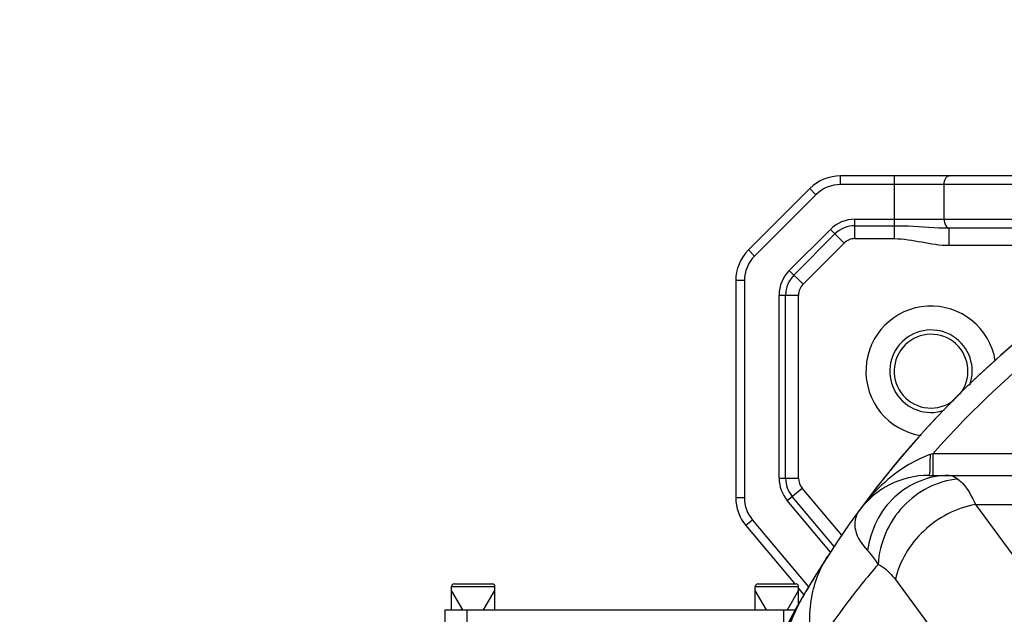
# Model space of a CAD drawing. Header units: millimetres. Extents: x 0 to 9512, y 0 to 6728.
# Tile 45 of 119: x 4498 to 4725, y 1468 to 1605. Entities that reach past the tile are written whole.
import ezdxf

# ---------------------------------------------------------------- set-up
doc = ezdxf.new("R2010")
doc.units = ezdxf.units.MM
doc.header["$LTSCALE"] = 523.16
doc.layers.get('0').update_dxf_attribs({"linetype": 'CONTINUOUS'})
for name, color, linetype in [('304103000034DXF_CONTINUOUS_LINE', 7, 'CONTINUOUS'), ('304103000046DXF_CONTINUOUS_LINE', 7, 'CONTINUOUS'), ('304105000083DXF_CONTINUOUS_LINE', 7, 'CONTINUOUS'), ('304105000239DXF_CONTINUOUS_LINE', 7, 'CONTINUOUS'), ('501023000078DXF_CONTINUOUS_LINE', 7, 'CONTINUOUS'), ('运动范围_DXF_DIMENSION', 7, 'CONTINUOUS')]:
    doc.layers.add(name, color=color, linetype=linetype)
doc.styles.get("Standard").update_dxf_attribs({"font": 'txt', "width": 0.7})
doc.dimstyles.new('DIMSTYLE_18', dxfattribs={"dimtxt": 80, "dimasz": 48, "dimexe": 1, "dimexo": 0, "dimgap": 5, "dimtad": 0, "dimtih": 1, "dimtoh": 1, "dimdec": 1, "dimdsep": 46, "dimtxsty": 'Standard', "dimblk": '_FILLED', "dimblk1": '_FILLED', "dimblk2": '_FILLED', "dimcen": 0.09, "dimclrt": 5, "dimazin": 2, "dimtp": 0.5, "dimtm": 0.5, "dimtfac": 1, "dimtdec": 65535, "dimtofl": 0, "dimtmove": 0, "dimatfit": 3, "dimldrblk": '_FILLED', "dimfxl": 0, "dimtolj": 1, "dimarcsym": 0})

# ---------------------------------------------------------------- blocks, each defined once
blk = doc.blocks.new('*D32')
at = {"layer": '运动范围_DXF_DIMENSION', "color": 2, "linetype": 'Continuous', "transparency": 16777216}
for start, end in [(96.57992, 167), (0, 73.31154)]:
    blk.add_arc((4873.14, 1359.38), 726.7, start, end, dxfattribs=at)
for points in [[(4169.67, 1571.3), (4165.06, 1522.86), (4185.13, 1567.19)], [(5590.26, 1407.09), (5599.84, 1359.38), (5606.25, 1407.62)]]:
    blk.add_solid(points, dxfattribs=at)
blk = doc.blocks.new('_FILLED')
at = {"color": 0, "linetype": 'ByBlock'}
blk.add_solid([(0, 0), (-1, 0.1667), (-1, -0.1667)], dxfattribs=at)

msp = doc.modelspace()

# ---------------------------------------------------------------- linework, layer by layer
at = {"color": 2, "linetype": 'Continuous'}
msp.add_circle((4873.138, 1359.384), 460.97, dxfattribs=at)
at = {"layer": '304103000034DXF_CONTINUOUS_LINE', "color": 9, "linetype": 'Continuous'}
for p, q in [((4708.566, 1505.384), (4707.912, 1505.159)), ((4708.566, 1505.384), (4708.566, 1500.384)), ((4734.487, 1505.384), (4708.566, 1505.384)), ((4718.354, 1493.685), (4745.514, 1456.743)), ((4718.354, 1493.685), (4771.385, 1493.685)), ((4699.944, 1476.365), (4727.104, 1439.422))]:
    msp.add_line(p, q, dxfattribs=at)
at = {"layer": '304103000034DXF_CONTINUOUS_LINE', "color": 7, "linetype": 'Continuous'}
msp.add_line((4707.657, 1500.384), (4762.921, 1500.384), dxfattribs=at)
for centre, radius, start, end in [((4873.138, 1359.384), 225, 72.65327, 219.29549), ((4707.656, 1480.384), 20, 89.99974, 143.82506), ((4713.138, 1452.255), 40, 149.86728, 180)]:
    msp.add_arc(centre, radius, start, end, dxfattribs=at)
at = {"layer": '304103000034DXF_CONTINUOUS_LINE', "color": 9, "linetype": 'Continuous'}
msp.add_arc((4873.138, 1359.384), 220, 94.99755, 138.4222, dxfattribs=at)
for points, knots in [([(4707.912, 1505.159), (4706.208, 1504.572), (4699.839, 1501.488), (4694.6, 1496.412), (4691.512, 1492.189)], [0, 0, 0, 0, 0.2561937, 1, 1, 1, 1]), ([(4707.912, 1505.159), (4707.911, 1504.637), (4707.872, 1503.095), (4707.927, 1501.528), (4707.717, 1500.527)], [0, 0, 0, 0, 0.3377788, 1, 1, 1, 1]), ([(4712.226, 1500.384), (4707.771, 1500.384), (4698.415, 1496.625), (4694.112, 1487.651), (4693.527, 1483.06)], [0, 0, 0, 0, 0.4904576, 1, 1, 1, 1]), ([(4707.717, 1500.527), (4707.71, 1500.49), (4707.7, 1500.447), (4707.672, 1500.383), (4707.657, 1500.383)], [0, 0, 0, 0, 0.7022979, 1, 1, 1, 1]), ([(4712.226, 1500.384), (4712.767, 1500.384), (4713.528, 1500.086), (4714.158, 1499.657), (4714.34, 1499.523)], [0, 0, 0, 0, 0.7059846, 1, 1, 1, 1]), ([(4714.34, 1499.523), (4709.676, 1499.164), (4700.284, 1494.327), (4696.259, 1484.735), (4695.93, 1479.867)], [0, 0, 0, 0, 0.4894504, 1, 1, 1, 1]), ([(4714.34, 1499.523), (4714.719, 1499.243), (4716.459, 1497.6), (4717.585, 1495.429), (4718.354, 1493.685)], [0, 0, 0, 0, 0.198172, 1, 1, 1, 1]), ([(4718.354, 1493.685), (4713.965, 1492.878), (4705.718, 1488.6), (4700.822, 1480.592), (4699.944, 1476.365)], [0, 0, 0, 0, 0.5082339, 1, 1, 1, 1]), ([(4691.512, 1492.189), (4690.635, 1490.99), (4690.095, 1487.199), (4692.289, 1484.424), (4693.527, 1483.06)], [0, 0, 0, 0, 0.4463205, 1, 1, 1, 1]), ([(4681.087, 1460.025), (4680.203, 1463.779), (4679.695, 1471.456), (4682.369, 1478.738), (4684.344, 1481.785)], [0, 0, 0, 0, 0.5150714, 1, 1, 1, 1]), ([(4693.527, 1483.06), (4693.72, 1482.848), (4694.574, 1481.824), (4695.332, 1480.725), (4695.93, 1479.867)], [0, 0, 0, 0, 0.2152488, 1, 1, 1, 1]), ([(4695.93, 1479.867), (4694.642, 1478.367), (4689.361, 1472.011), (4684.507, 1465.299), (4681.087, 1460.025)], [0, 0, 0, 0, 0.2392624, 1, 1, 1, 1]), ([(4695.93, 1479.867), (4696.291, 1479.707), (4697.862, 1478.837), (4699.119, 1477.486), (4699.944, 1476.365)], [0, 0, 0, 0, 0.2211595, 1, 1, 1, 1])]:
    msp.add_open_spline(points, degree=3, knots=knots, dxfattribs=at)
msp.add_open_spline([(4678.543, 1472.335), (4674.758, 1465.812), (4671.94, 1458.602), (4670.44, 1451.212)], degree=3, dxfattribs=at)
at = {"layer": '304103000046DXF_CONTINUOUS_LINE', "color": 9, "linetype": 'Continuous'}
for p, q in [((4687.28, 1567.384), (4687.28, 1569.384)), ((4699.688, 1554.912), (4699.688, 1569.384)), ((4681.623, 1565.041), (4680.209, 1566.455)), ((4735.398, 1567.384), (4687.28, 1567.384)), ((4711.16, 1559.384), (4711.16, 1567.384)), ((4681.623, 1565.041), (4667.481, 1550.899)), ((4690.594, 1554.912), (4690.594, 1559.384)), ((4690.594, 1559.384), (4729.902, 1559.384)), ((4675.481, 1547.585), (4684.937, 1557.041)), ((4684.937, 1557.041), (4688.099, 1553.878)), ((4690.594, 1557.893), (4699.688, 1557.893)), ((4712.337, 1553.384), (4712.337, 1557.384)), ((4676.535, 1546.531), (4685.991, 1555.987)), ((4690.594, 1554.912), (4699.688, 1554.912)), ((4667.481, 1550.899), (4666.067, 1552.313)), ((4678.643, 1544.423), (4688.099, 1553.878)), ((4712.293, 1553.384), (4731.049, 1553.384)), ((4675.481, 1547.585), (4678.643, 1544.423)), ((4665.138, 1545.242), (4663.138, 1545.242)), ((4665.138, 1545.242), (4665.138, 1495.242)), ((4673.138, 1499.709), (4673.138, 1541.928)), ((4673.138, 1541.928), (4677.61, 1541.928)), ((4674.628, 1499.709), (4674.628, 1541.928)), ((4677.61, 1499.709), (4677.61, 1541.928)), ((4673.138, 1499.709), (4677.61, 1499.709)), ((4665.138, 1495.242), (4663.138, 1495.242)), ((4675.009, 1494.567), (4678.435, 1497.442)), ((4685.823, 1483.998), (4676.151, 1495.525)), ((4687.549, 1486.58), (4678.435, 1497.442)), ((4684.961, 1482.707), (4675.009, 1494.567)), ((4667.009, 1490.1), (4665.477, 1488.814)), ((4667.009, 1490.1), (4679.935, 1474.696))]:
    msp.add_line(p, q, dxfattribs=at)
at = {"layer": '304103000046DXF_CONTINUOUS_LINE', "color": 7, "linetype": 'Continuous'}
for p, q in [((4736.545, 1569.384), (4687.28, 1569.384)), ((4680.209, 1566.455), (4666.067, 1552.313)), ((4712.337, 1557.384), (4731.049, 1557.384)), ((4663.138, 1545.242), (4663.138, 1495.242)), ((4665.477, 1488.814), (4676.746, 1475.384)), ((4677.638, 1474.322), (4678.855, 1472.871))]:
    msp.add_line(p, q, dxfattribs=at)
for centre, radius, start, end in [((4687.28, 1559.384), 10, 90, 135), ((4673.138, 1545.242), 10, 135, 180), ((4708.138, 1524.384), 15, 9.1455, 261.29186), ((4708.138, 1524.384), 9.5, 340.43243, 288.74247), ((4708.138, 1524.384), 8.5, 320.70919, 308.23125), ((4673.138, 1495.242), 10, 180, 220)]:
    msp.add_arc(centre, radius, start, end, dxfattribs=at)
at = {"layer": '304103000046DXF_CONTINUOUS_LINE', "color": 9, "linetype": 'Continuous'}
for centre, radius, start, end in [((4687.28, 1559.384), 8, 90, 135), ((4690.594, 1551.384), 8, 90, 135), ((4690.594, 1551.384), 6.509, 90, 135), ((4690.594, 1551.384), 3.528, 90, 135), ((4673.138, 1545.242), 8, 135, 180), ((4681.138, 1541.928), 8, 135, 180), ((4681.138, 1541.928), 6.509, 135, 180), ((4681.138, 1541.928), 3.528, 135, 180), ((4681.138, 1499.709), 8, 180, 220), ((4681.138, 1499.709), 6.509, 180, 220), ((4681.138, 1499.709), 3.528, 180, 220), ((4673.138, 1495.242), 8, 180, 220)]:
    msp.add_arc(centre, radius, start, end, dxfattribs=at)
for points, knots in [([(4711.16, 1567.384), (4711.16, 1567.638), (4711.221, 1568.391), (4711.763, 1569.384), (4712.307, 1569.384)], [0, 0, 0, 0, 0.3188553, 1, 1, 1, 1]), ([(4711.16, 1559.384), (4711.16, 1559.129), (4711.221, 1558.377), (4711.763, 1557.386), (4712.307, 1557.384)], [0, 0, 0, 0, 0.3188724, 1, 1, 1, 1]), ([(4699.688, 1557.893), (4700.768, 1557.893), (4704.976, 1557.814), (4709.173, 1557.386), (4712.302, 1557.384)], [0, 0, 0, 0, 0.2565977, 1, 1, 1, 1])]:
    msp.add_open_spline(points, degree=3, knots=knots, dxfattribs=at)
msp.add_open_spline([(4699.688, 1554.912), (4703.92, 1554.912), (4708.06, 1553.384), (4712.293, 1553.384)], degree=3, dxfattribs=at)
at = {"layer": '304105000083DXF_CONTINUOUS_LINE', "color": 7, "linetype": 'Continuous'}
for q in [(4596.138, 1465.384), (4676.947, 1469.384)]:
    msp.add_line((4596.138, 1469.384), q, dxfattribs=at)
at = {"layer": '304105000083DXF_CONTINUOUS_LINE', "color": 9, "linetype": 'Continuous'}
for p, q in [((4601.138, 1469.384), (4601.138, 1465.384)), ((4674.138, 1469.384), (4674.138, 1465.384))]:
    msp.add_line(p, q, dxfattribs=at)
at = {"layer": '304105000239DXF_CONTINUOUS_LINE', "color": 7, "linetype": 'Continuous'}
for start, end in [(94.47739, 142.83099), (147.04347, 149.86734)]:
    msp.add_arc((4873.138, 1359.384), 225, start, end, dxfattribs=at)
at = {"layer": '501023000078DXF_CONTINUOUS_LINE', "color": 7, "linetype": 'Continuous'}
for p, q in [((4598.238, 1475.384), (4607.038, 1475.384)), ((4668.238, 1475.384), (4677.038, 1475.384)), ((4597.638, 1469.384), (4597.638, 1474.784)), ((4607.638, 1469.384), (4607.638, 1474.784)), ((4667.638, 1469.384), (4667.638, 1474.784)), ((4677.638, 1470.661), (4677.638, 1474.784))]:
    msp.add_line(p, q, dxfattribs=at)
at = {"layer": '501023000078DXF_CONTINUOUS_LINE', "color": 9, "linetype": 'Continuous'}
for p, q in [((4597.638, 1474.784), (4607.638, 1474.784)), ((4667.638, 1474.784), (4677.638, 1474.784))]:
    msp.add_line(p, q, dxfattribs=at)
at = {"layer": '501023000078DXF_CONTINUOUS_LINE', "color": 2, "linetype": 'Continuous'}
for p, q in [((4600.238, 1469.384), (4597.638, 1473.887)), ((4605.038, 1469.384), (4607.638, 1473.887)), ((4670.238, 1469.384), (4667.638, 1473.887)), ((4675.038, 1469.384), (4677.638, 1473.887))]:
    msp.add_line(p, q, dxfattribs=at)
at = {"layer": '501023000078DXF_CONTINUOUS_LINE', "color": 7, "linetype": 'Continuous'}
for centre, start, end in [((4598.238, 1474.784), 90, 180), ((4607.038, 1474.784), 0, 90), ((4668.238, 1474.784), 90, 180), ((4677.038, 1474.784), 0, 90)]:
    msp.add_arc(centre, 0.6, start, end, dxfattribs=at)

# ---------------------------------------------------------------- dimensions: what is measured, and where the dimension line sits
at = {"layer": '运动范围_DXF_DIMENSION', "color": 2, "linetype": 'Continuous'}
dim = msp.add_angular_dim_2l(base=(4955.4023, 2081.4111), line1=((5592.5693, 1359.3839), (5599.8363, 1359.3839)), line2=((4172.1451, 1521.2208), (4165.0644, 1522.8555)), dimstyle='DIMSTYLE_18', dxfattribs=at)
dim.commit()
dim.dimension.update_dxf_attribs({"geometry": '*D32', "text_midpoint": (4829.866, 2043.3719), "dimtype": 162})

doc.saveas('drawing.dxf')
